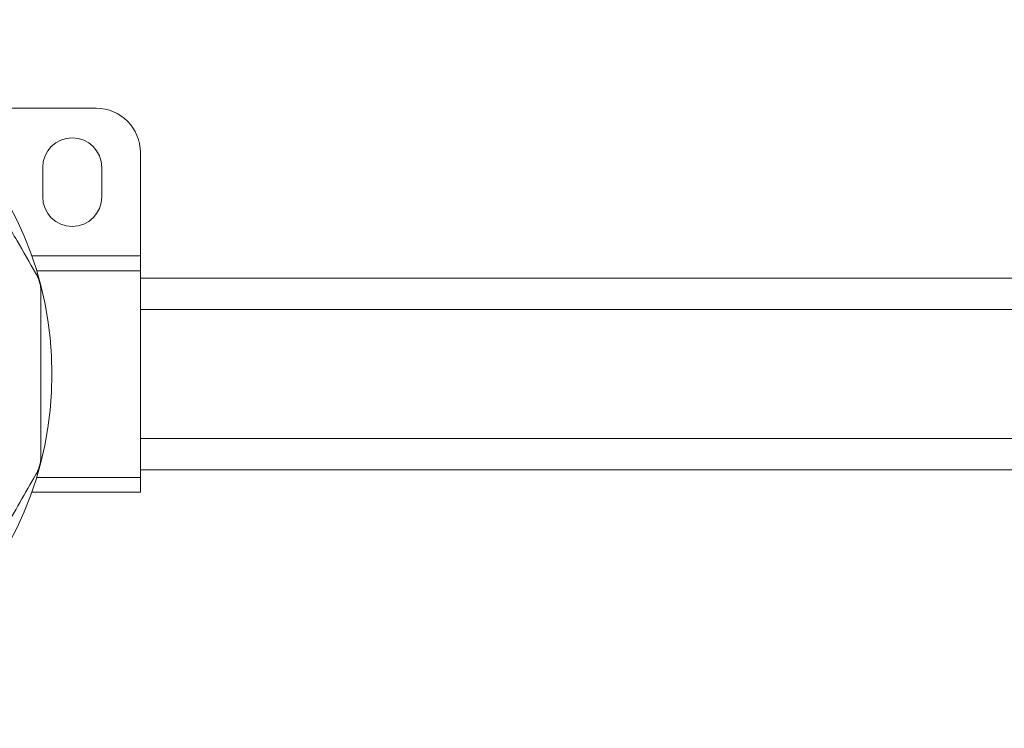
# Model space of a CAD drawing. Header units: millimetres. Extents: x -450 to 1926, y -64 to 425.
# Tile 26 of 41: x 534 to 600, y 376 to 424. Entities that reach past the tile are written whole.
import ezdxf

# ---------------------------------------------------------------- set-up
doc = ezdxf.new("R2010")
doc.units = ezdxf.units.MM
doc.linetypes.add('SLD-Solid', pattern=[0])

msp = doc.modelspace()

# ---------------------------------------------------------------- linework, layer by layer
at = {"color": 7, "linetype": 'SLD-Solid', "lineweight": 18}
for p, q in [((528.428, 418.142), (538.814, 418.142)), ((541.814, 415.142), (541.814, 408.142)), ((535.187, 414.142), (535.187, 412.142)), ((539.187, 412.142), (539.187, 414.142)), ((541.814, 408.142), (534.442, 408.142)), ((541.814, 407.142), (541.814, 408.142)), ((541.814, 407.142), (534.771, 407.142)), ((541.814, 393.142), (541.814, 407.142)), ((611.926, 406.642), (541.814, 406.642)), ((611.926, 404.517), (541.814, 404.517)), ((611.926, 395.767), (541.814, 395.767)), ((541.814, 393.142), (534.771, 393.142)), ((541.814, 393.642), (611.926, 393.642)), ((541.814, 392.142), (541.814, 393.142)), ((541.814, 392.142), (534.442, 392.142))]:
    msp.add_line(p, q, dxfattribs=at)
for centre, radius, start, end in [((511.814, 400.142), 24, 270, 90), ((538.814, 415.142), 3, 0, 90), ((537.187, 414.142), 2, 0, 180), ((537.187, 412.142), 2, 180, 0)]:
    msp.add_arc(centre, radius, start, end, dxfattribs=at)
for points, knots in [([(529.17, 416.582), (529.593, 415.849), (530.504, 414.272), (531.949, 411.769), (533.394, 409.265), (534.305, 407.687), (534.729, 406.952)], [0, 0, 0, 0, 0.2325957, 0.4998156, 0.7671541, 1, 1, 1, 1]), ([(535.064, 405.702), (535.06, 405.813), (535.052, 406.029), (534.984, 406.356), (534.879, 406.67), (534.78, 406.857), (534.729, 406.952)], [0, 0, 0, 0, 0.2582, 0.505931, 0.747203, 1, 1, 1, 1]), ([(535.064, 405.702), (535.064, 404.854), (535.064, 403.031), (535.064, 400.14), (535.064, 397.25), (535.064, 395.43), (535.064, 394.582)], [0, 0, 0, 0, 0.232928, 0.500242, 0.767487, 1, 1, 1, 1]), ([(534.729, 393.332), (534.78, 393.429), (534.88, 393.617), (534.985, 393.932), (535.052, 394.258), (535.06, 394.473), (535.064, 394.582)], [0, 0, 0, 0, 0.254496, 0.498106, 0.743497, 1, 1, 1, 1]), ([(534.729, 393.332), (534.368, 392.706), (533.666, 391.491), (532.63, 389.697), (531.546, 387.819), (530.391, 385.818), (529.575, 384.405), (529.17, 383.702)], [0, 0, 0, 0, 0.1990652, 0.3862146, 0.551993, 0.7770387, 1, 1, 1, 1])]:
    msp.add_open_spline(points, degree=3, knots=knots, dxfattribs=at)

doc.saveas('drawing.dxf')
